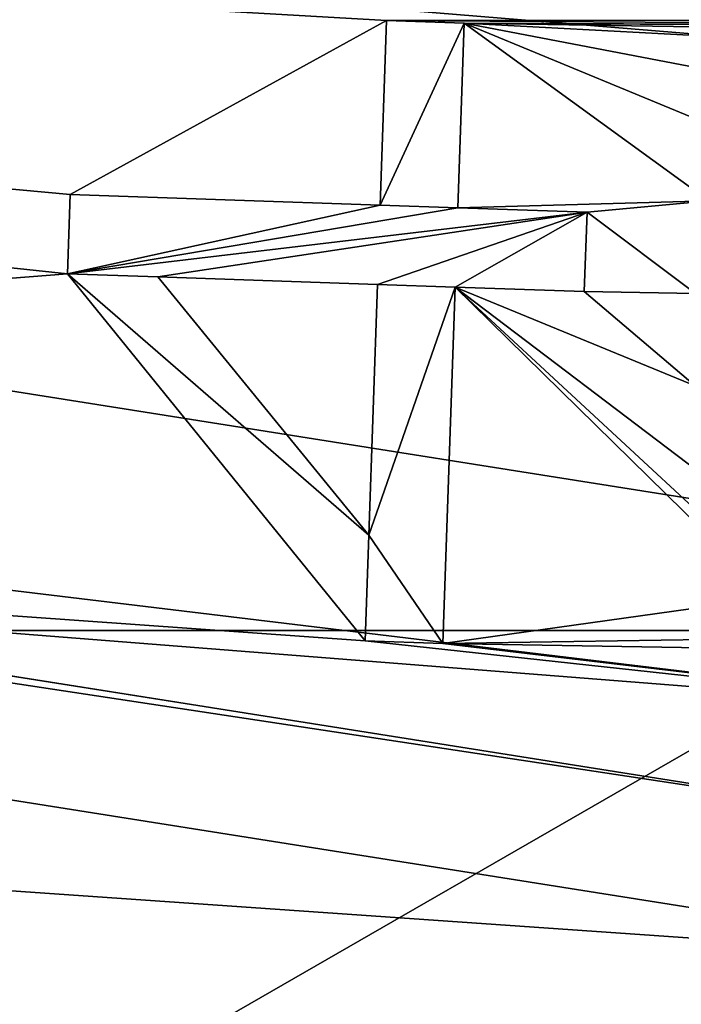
# Model space of a CAD drawing. Header units: millimetres. Extents: x -97 to 59, y -78 to 78.
# Tile 22 of 115: x -0.816 to -0.283, y -17.134 to -16.341. Entities that reach past the tile are written whole.
import ezdxf

# ---------------------------------------------------------------- set-up
doc = ezdxf.new("R2010")
doc.units = ezdxf.units.MM
doc.header["$LTSCALE"] = 65.185185
for name, color, linetype in [('1', 7, 'CONTINUOUS'), ('12', 7, 'CONTINUOUS'), ('13', 7, 'CONTINUOUS'), ('16', 7, 'CONTINUOUS'), ('19', 7, 'CONTINUOUS'), ('2', 7, 'CONTINUOUS'), ('20', 7, 'CONTINUOUS'), ('21', 7, 'CONTINUOUS'), ('26', 7, 'CONTINUOUS'), ('28', 7, 'CONTINUOUS'), ('315', 7, 'CONTINUOUS'), ('317', 7, 'CONTINUOUS'), ('320', 7, 'CONTINUOUS'), ('33', 7, 'CONTINUOUS'), ('333', 7, 'CONTINUOUS'), ('34', 7, 'CONTINUOUS'), ('35', 7, 'CONTINUOUS'), ('358', 7, 'CONTINUOUS'), ('36', 7, 'CONTINUOUS'), ('37', 7, 'CONTINUOUS'), ('377', 7, 'CONTINUOUS'), ('38', 7, 'CONTINUOUS'), ('39', 7, 'CONTINUOUS'), ('40', 7, 'CONTINUOUS'), ('41', 7, 'CONTINUOUS'), ('42', 7, 'CONTINUOUS'), ('43', 7, 'CONTINUOUS'), ('44', 7, 'CONTINUOUS'), ('45', 7, 'CONTINUOUS'), ('46', 7, 'CONTINUOUS'), ('47', 7, 'CONTINUOUS'), ('6', 7, 'CONTINUOUS'), ('7', 7, 'CONTINUOUS'), ('8', 7, 'CONTINUOUS')]:
    doc.layers.add(name, color=color, linetype=linetype)

msp = doc.modelspace()

# ---------------------------------------------------------------- linework, layer by layer
at = {"layer": '1', "linetype": 'CONTINUOUS'}
msp.add_3dface([(0, -18.5, 61.5), (-9.25002, -16.02147, 61.5), (-4.06844, -18.33166, 61.5), (0, -18.5, 61.5)], dxfattribs=at)
at = {"layer": '12', "linetype": 'CONTINUOUS'}
for points in [[(-9.25002, -16.02147, 61.5), (0, -18.5, 61.5), (-8.89997, -15.41527, 60.79999), (-9.25002, -16.02147, 61.5)], [(0, -18.5, 61.5), (0, -17.8, 60.8), (-8.89997, -15.41527, 60.79999), (0, -18.5, 61.5)]]:
    msp.add_3dface(points, dxfattribs=at)
at = {"layer": '13', "linetype": 'CONTINUOUS'}
for points in [[(-5.25313, -16.16801, 27), (-8.90002, -15.41524, 27.8), (0, -17.8, 27.8), (-5.25313, -16.16801, 27)], [(0, -17, 27), (-5.25313, -16.16801, 27), (0, -17.8, 27.8), (0, -17, 27)]]:
    msp.add_3dface(points, dxfattribs=at)
at = {"layer": '16', "linetype": 'CONTINUOUS'}
for points in [[(0, -16.77052, 71.5), (-5.18225, -15.94975, 71.5), (-4.75919, -19.50945, 61.71787), (0, -16.77052, 71.5)], [(1.25244, -20.04246, 61.71787), (0, -16.77052, 71.5), (-4.75919, -19.50945, 61.71787), (1.25244, -20.04246, 61.71787)]]:
    msp.add_3dface(points, dxfattribs=at)
at = {"layer": '19', "linetype": 'CONTINUOUS'}
for points in [[(0, -17.48848, 66.61021), (-8.89049, -16.31328, 61.68118), (-8.74424, -15.14547, 66.61021), (0, -17.48848, 66.61021)], [(-3.75109, -18.19596, 61.68118), (-8.89049, -16.31328, 61.68118), (0, -17.48848, 66.61021), (-3.75109, -18.19596, 61.68118)]]:
    msp.add_3dface(points, dxfattribs=at)
at = {"layer": '2', "linetype": 'CONTINUOUS'}
for points in [[(0, -18.05, 22), (-9.02502, -15.63175, 20), (-9.02506, -15.63172, 22), (0, -18.05, 22)], [(0, -18.05, 20), (-9.02502, -15.63175, 20), (0, -18.05, 22), (0, -18.05, 20)]]:
    msp.add_3dface(points, dxfattribs=at)
at = {"layer": '20', "linetype": 'CONTINUOUS'}
for points in [[(-5.28419, -16.26307, 61.7), (0, -17.1, 61.7), (-5.28419, -16.26307, 66.5433), (-5.28419, -16.26307, 61.7)], [(-5.28419, -16.26307, 66.5433), (0, -17.1, 61.7), (0, -17.1, 66.5433), (-5.28419, -16.26307, 66.5433)]]:
    msp.add_3dface(points, dxfattribs=at)
at = {"layer": '21', "linetype": 'CONTINUOUS'}
for points in [[(-2.64467, -16.69178, 61.5), (-5.22417, -16.07227, 61.5), (-0.77792, -16.5458, 61.5), (-2.64467, -16.69178, 61.5)], [(-0.77792, -16.5458, 61.5), (-5.22417, -16.07227, 61.5), (-0.77572, -16.48201, 61.5), (-0.77792, -16.5458, 61.5)], [(-0.77572, -16.48201, 61.5), (-5.22417, -16.07227, 61.5), (-0.52075, -16.34176, 61.5), (-0.77572, -16.48201, 61.5)], [(-0.52075, -16.34176, 61.5), (-5.22417, -16.07227, 61.5), (0.55198, -16.34071, 61.5), (-0.52075, -16.34176, 61.5)], [(0.31248, -16.34713, 61.5), (-0.52075, -16.34176, 61.5), (0.55198, -16.34071, 61.5), (0.31248, -16.34713, 61.5)], [(-0.52587, -16.49061, 61.5), (-0.77572, -16.48201, 61.5), (-0.52075, -16.34176, 61.5), (-0.52587, -16.49061, 61.5)], [(-0.45828, -16.34391, 61.5), (-0.52075, -16.34176, 61.5), (0.31248, -16.34713, 61.5), (-0.45828, -16.34391, 61.5)], [(-0.46341, -16.49276, 61.5), (-0.45828, -16.34391, 61.5), (-0.26112, -16.48718, 61.5), (-0.46341, -16.49276, 61.5)], [(-0.26112, -16.48718, 61.5), (-0.45828, -16.34391, 61.5), (-0.24001, -16.4341, 61.5), (-0.26112, -16.48718, 61.5)], [(-0.24001, -16.4341, 61.5), (-0.45828, -16.34391, 61.5), (-0.20855, -16.3917, 61.5), (-0.24001, -16.4341, 61.5)], [(-0.20855, -16.3917, 61.5), (-0.45828, -16.34391, 61.5), (-0.1563, -16.36005, 61.5), (-0.20855, -16.3917, 61.5)], [(-0.1563, -16.36005, 61.5), (-0.45828, -16.34391, 61.5), (-0.10417, -16.34968, 61.5), (-0.1563, -16.36005, 61.5)], [(-0.10417, -16.34968, 61.5), (-0.45828, -16.34391, 61.5), (0.24999, -16.34809, 61.5), (-0.10417, -16.34968, 61.5)], [(-0.45828, -16.34391, 61.5), (0.31248, -16.34713, 61.5), (0.24999, -16.34809, 61.5), (-0.45828, -16.34391, 61.5)], [(-0.3593, -16.49634, 61.5), (-0.46341, -16.49276, 61.5), (-0.26112, -16.48718, 61.5), (-0.3593, -16.49634, 61.5)], [(-0.27191, -16.5616, 61.5), (-0.3593, -16.49634, 61.5), (-0.26112, -16.48718, 61.5), (-0.27191, -16.5616, 61.5)], [(-0.3615, -16.56013, 61.5), (-0.3593, -16.49634, 61.5), (-0.27191, -16.5616, 61.5), (-0.3615, -16.56013, 61.5)], [(-0.53795, -16.84146, 61.5), (-2.64467, -16.69178, 61.5), (-0.77792, -16.5458, 61.5), (-0.53795, -16.84146, 61.5)], [(-0.47548, -16.84361, 61.5), (-0.4656, -16.55655, 61.5), (-0.21066, -16.80659, 61.5), (-0.47548, -16.84361, 61.5)], [(-0.4656, -16.55655, 61.5), (-0.3615, -16.56013, 61.5), (-0.27229, -16.63606, 61.5), (-0.4656, -16.55655, 61.5)], [(-0.21066, -16.80659, 61.5), (-0.4656, -16.55655, 61.5), (-0.2417, -16.76388, 61.5), (-0.21066, -16.80659, 61.5)], [(-0.2417, -16.76388, 61.5), (-0.4656, -16.55655, 61.5), (-0.26226, -16.71058, 61.5), (-0.2417, -16.76388, 61.5)], [(-0.26226, -16.71058, 61.5), (-0.4656, -16.55655, 61.5), (-0.27229, -16.63606, 61.5), (-0.26226, -16.71058, 61.5)], [(-0.27229, -16.63606, 61.5), (-0.3615, -16.56013, 61.5), (-0.27191, -16.5616, 61.5), (-0.27229, -16.63606, 61.5)], [(0, -16.9, 61.5), (-2.64467, -16.69178, 61.5), (-0.53795, -16.84146, 61.5), (0, -16.9, 61.5)], [(-0.15874, -16.83877, 61.5), (-0.47548, -16.84361, 61.5), (-0.21066, -16.80659, 61.5), (-0.15874, -16.83877, 61.5)], [(-0.10671, -16.84967, 61.5), (-0.47548, -16.84361, 61.5), (-0.15874, -16.83877, 61.5), (-0.10671, -16.84967, 61.5)], [(0, -16.9, 61.5), (-0.53795, -16.84146, 61.5), (-0.47548, -16.84361, 61.5), (0, -16.9, 61.5)], [(0, -16.9, 61.5), (-0.47548, -16.84361, 61.5), (-0.10671, -16.84967, 61.5), (0, -16.9, 61.5)]]:
    msp.add_3dface(points, dxfattribs=at)
at = {"layer": '26', "linetype": 'CONTINUOUS'}
for points in [[(0, -17.48848, 66.61021), (-8.74424, -15.14547, 66.61021), (-3.84206, -16.83316, 66.7404), (0, -17.48848, 66.61021)], [(-5.28419, -16.26307, 66.5433), (0, -17.1, 66.5433), (-3.84206, -16.83316, 66.7404), (-5.28419, -16.26307, 66.5433)], [(0, -17.48848, 66.61021), (-3.84206, -16.83316, 66.7404), (3.84206, -16.83316, 66.7404), (0, -17.48848, 66.61021)], [(-3.84206, -16.83316, 66.7404), (0, -17.1, 66.5433), (3.84206, -16.83316, 66.7404), (-3.84206, -16.83316, 66.7404)]]:
    msp.add_3dface(points, dxfattribs=at)
at = {"layer": '28', "linetype": 'CONTINUOUS'}
for points in [[(0, -17.1, 61.7), (-5.28419, -16.26307, 61.7), (0, -16.9, 61.5), (0, -17.1, 61.7)], [(-5.28419, -16.26307, 61.7), (-2.64467, -16.69178, 61.5), (0, -16.9, 61.5), (-5.28419, -16.26307, 61.7)]]:
    msp.add_3dface(points, dxfattribs=at)
at = {"layer": '315', "linetype": 'CONTINUOUS'}
for points in [[(-5.06011, -15.57377, 71.5), (-5.18225, -15.94975, 71.5), (0, -16.3752, 71.5), (-5.06011, -15.57377, 71.5)], [(-5.18225, -15.94975, 71.5), (0, -16.77052, 71.5), (0, -16.3752, 71.5), (-5.18225, -15.94975, 71.5)]]:
    msp.add_3dface(points, dxfattribs=at)
at = {"layer": '317', "linetype": 'CONTINUOUS'}
for points in [[(-4.96409, -15.27837, 71.20005), (-5.06011, -15.57377, 71.5), (0, -16.3752, 71.5), (-4.96409, -15.27837, 71.20005)], [(0, -16.06458, 71.20005), (-4.96409, -15.27837, 71.20005), (0, -16.3752, 71.5), (0, -16.06458, 71.20005)]]:
    msp.add_3dface(points, dxfattribs=at)
at = {"layer": '320', "linetype": 'CONTINUOUS'}
msp.add_3dface([(-0.53502, -16.75641, 61.5), (-0.70504, -16.54831, 61.5), (-0.52807, -16.5544, 61.5), (-0.53502, -16.75641, 61.5)], dxfattribs=at)
at = {"layer": '33', "linetype": 'CONTINUOUS'}
for points in [[(-0.52075, -16.34176, 61.6), (-0.45828, -16.34391, 61.6), (-0.52587, -16.49061, 61.6), (-0.52075, -16.34176, 61.6)], [(-0.45828, -16.34391, 61.6), (-0.46341, -16.49276, 61.6), (-0.52587, -16.49061, 61.6), (-0.45828, -16.34391, 61.6)], [(-0.77572, -16.48201, 61.6), (-0.52587, -16.49061, 61.6), (-0.77792, -16.5458, 61.6), (-0.77572, -16.48201, 61.6)], [(-0.52587, -16.49061, 61.6), (-0.46341, -16.49276, 61.6), (-0.77792, -16.5458, 61.6), (-0.52587, -16.49061, 61.6)], [(-0.46341, -16.49276, 61.6), (-0.3593, -16.49634, 61.6), (-0.77792, -16.5458, 61.6), (-0.46341, -16.49276, 61.6)], [(-0.77792, -16.5458, 61.6), (-0.3593, -16.49634, 61.6), (-0.70504, -16.54831, 61.6), (-0.77792, -16.5458, 61.6)], [(-0.70504, -16.54831, 61.6), (-0.3593, -16.49634, 61.6), (-0.52807, -16.5544, 61.6), (-0.70504, -16.54831, 61.6)], [(-0.3593, -16.49634, 61.6), (-0.4656, -16.55655, 61.6), (-0.52807, -16.5544, 61.6), (-0.3593, -16.49634, 61.6)], [(-0.3615, -16.56013, 61.6), (-0.4656, -16.55655, 61.6), (-0.3593, -16.49634, 61.6), (-0.3615, -16.56013, 61.6)], [(-0.53795, -16.84146, 61.6), (-0.77792, -16.5458, 61.6), (-0.53502, -16.75641, 61.6), (-0.53795, -16.84146, 61.6)], [(-0.77792, -16.5458, 61.6), (-0.70504, -16.54831, 61.6), (-0.53502, -16.75641, 61.6), (-0.77792, -16.5458, 61.6)], [(-0.52807, -16.5544, 61.6), (-0.4656, -16.55655, 61.6), (-0.53502, -16.75641, 61.6), (-0.52807, -16.5544, 61.6)], [(-0.4656, -16.55655, 61.6), (-0.47548, -16.84361, 61.6), (-0.53502, -16.75641, 61.6), (-0.4656, -16.55655, 61.6)], [(-0.47548, -16.84361, 61.6), (-0.53795, -16.84146, 61.6), (-0.53502, -16.75641, 61.6), (-0.47548, -16.84361, 61.6)]]:
    msp.add_3dface(points, dxfattribs=at)
at = {"layer": '333', "linetype": 'CONTINUOUS'}
msp.add_3dface([(-9.02502, -15.63175, 20), (0, -18.05, 20), (-10.17499, -17.62362, 20), (-9.02502, -15.63175, 20)], dxfattribs=at)
at = {"layer": '34', "linetype": 'CONTINUOUS'}
for points in [[(-0.53795, -16.84146, 61.5), (-0.77792, -16.5458, 61.5), (-0.53795, -16.84146, 61.6), (-0.53795, -16.84146, 61.5)], [(-0.53795, -16.84146, 61.6), (-0.77792, -16.5458, 61.5), (-0.77792, -16.5458, 61.6), (-0.53795, -16.84146, 61.6)]]:
    msp.add_3dface(points, dxfattribs=at)
at = {"layer": '35', "linetype": 'CONTINUOUS'}
for points in [[(-0.77792, -16.5458, 61.5), (-0.77572, -16.48201, 61.5), (-0.77572, -16.48201, 61.6), (-0.77792, -16.5458, 61.5)], [(-0.77792, -16.5458, 61.5), (-0.77572, -16.48201, 61.6), (-0.77792, -16.5458, 61.6), (-0.77792, -16.5458, 61.5)]]:
    msp.add_3dface(points, dxfattribs=at)
at = {"layer": '358', "linetype": 'CONTINUOUS'}
for points in [[(0, -21.4, 117), (0, 21.4, 117), (-10.70016, 18.53285, 117), (0, -21.4, 117)], [(-10.70016, -18.53285, 117), (0, -21.4, 117), (-10.70016, 18.53285, 117), (-10.70016, -18.53285, 117)]]:
    msp.add_3dface(points, dxfattribs=at)
at = {"layer": '36', "linetype": 'CONTINUOUS'}
for points in [[(-0.77572, -16.48201, 61.5), (-0.52587, -16.49061, 61.5), (-0.77572, -16.48201, 61.6), (-0.77572, -16.48201, 61.5)], [(-0.52587, -16.49061, 61.5), (-0.52587, -16.49061, 61.6), (-0.77572, -16.48201, 61.6), (-0.52587, -16.49061, 61.5)]]:
    msp.add_3dface(points, dxfattribs=at)
at = {"layer": '37', "linetype": 'CONTINUOUS'}
for points in [[(-0.52587, -16.49061, 61.5), (-0.52075, -16.34176, 61.5), (-0.52587, -16.49061, 61.6), (-0.52587, -16.49061, 61.5)], [(-0.52075, -16.34176, 61.5), (-0.52075, -16.34176, 61.6), (-0.52587, -16.49061, 61.6), (-0.52075, -16.34176, 61.5)]]:
    msp.add_3dface(points, dxfattribs=at)
at = {"layer": '377', "linetype": 'CONTINUOUS'}
for points in [[(-15.5124, -13.01645, 114.5), (13.89653, -14.72918, 114.5), (-6.55551, -19.15953, 114.5), (-15.5124, -13.01645, 114.5)], [(13.89653, -14.72918, 114.5), (4.28686, -19.79104, 114.5), (-6.55551, -19.15953, 114.5), (13.89653, -14.72918, 114.5)]]:
    msp.add_3dface(points, dxfattribs=at)
at = {"layer": '38', "linetype": 'CONTINUOUS'}
for points in [[(-0.52075, -16.34176, 61.5), (-0.45828, -16.34391, 61.5), (-0.45828, -16.34391, 61.6), (-0.52075, -16.34176, 61.5)], [(-0.52075, -16.34176, 61.5), (-0.45828, -16.34391, 61.6), (-0.52075, -16.34176, 61.6), (-0.52075, -16.34176, 61.5)]]:
    msp.add_3dface(points, dxfattribs=at)
at = {"layer": '39', "linetype": 'CONTINUOUS'}
for points in [[(-0.45828, -16.34391, 61.5), (-0.46341, -16.49276, 61.5), (-0.45828, -16.34391, 61.6), (-0.45828, -16.34391, 61.5)], [(-0.46341, -16.49276, 61.5), (-0.46341, -16.49276, 61.6), (-0.45828, -16.34391, 61.6), (-0.46341, -16.49276, 61.5)]]:
    msp.add_3dface(points, dxfattribs=at)
at = {"layer": '40', "linetype": 'CONTINUOUS'}
for points in [[(-0.46341, -16.49276, 61.5), (-0.3593, -16.49634, 61.5), (-0.46341, -16.49276, 61.6), (-0.46341, -16.49276, 61.5)], [(-0.3593, -16.49634, 61.5), (-0.3593, -16.49634, 61.6), (-0.46341, -16.49276, 61.6), (-0.3593, -16.49634, 61.5)]]:
    msp.add_3dface(points, dxfattribs=at)
at = {"layer": '41', "linetype": 'CONTINUOUS'}
for points in [[(-0.3593, -16.49634, 61.5), (-0.3615, -16.56013, 61.5), (-0.3615, -16.56013, 61.6), (-0.3593, -16.49634, 61.5)], [(-0.3593, -16.49634, 61.5), (-0.3615, -16.56013, 61.6), (-0.3593, -16.49634, 61.6), (-0.3593, -16.49634, 61.5)]]:
    msp.add_3dface(points, dxfattribs=at)
at = {"layer": '42', "linetype": 'CONTINUOUS'}
for points in [[(-0.3615, -16.56013, 61.5), (-0.4656, -16.55655, 61.5), (-0.3615, -16.56013, 61.6), (-0.3615, -16.56013, 61.5)], [(-0.4656, -16.55655, 61.5), (-0.4656, -16.55655, 61.6), (-0.3615, -16.56013, 61.6), (-0.4656, -16.55655, 61.5)]]:
    msp.add_3dface(points, dxfattribs=at)
at = {"layer": '43', "linetype": 'CONTINUOUS'}
for points in [[(-0.4656, -16.55655, 61.5), (-0.47548, -16.84361, 61.5), (-0.4656, -16.55655, 61.6), (-0.4656, -16.55655, 61.5)], [(-0.47548, -16.84361, 61.5), (-0.47548, -16.84361, 61.6), (-0.4656, -16.55655, 61.6), (-0.47548, -16.84361, 61.5)]]:
    msp.add_3dface(points, dxfattribs=at)
at = {"layer": '44', "linetype": 'CONTINUOUS'}
for points in [[(-0.47548, -16.84361, 61.5), (-0.53795, -16.84146, 61.5), (-0.53795, -16.84146, 61.6), (-0.47548, -16.84361, 61.5)], [(-0.47548, -16.84361, 61.5), (-0.53795, -16.84146, 61.6), (-0.47548, -16.84361, 61.6), (-0.47548, -16.84361, 61.5)]]:
    msp.add_3dface(points, dxfattribs=at)
at = {"layer": '45', "linetype": 'CONTINUOUS'}
for points in [[(-0.53502, -16.75641, 61.6), (-0.70504, -16.54831, 61.6), (-0.53502, -16.75641, 61.5), (-0.53502, -16.75641, 61.6)], [(-0.70504, -16.54831, 61.6), (-0.70504, -16.54831, 61.5), (-0.53502, -16.75641, 61.5), (-0.70504, -16.54831, 61.6)]]:
    msp.add_3dface(points, dxfattribs=at)
at = {"layer": '46', "linetype": 'CONTINUOUS'}
for points in [[(-0.52807, -16.5544, 61.6), (-0.53502, -16.75641, 61.6), (-0.52807, -16.5544, 61.5), (-0.52807, -16.5544, 61.6)], [(-0.53502, -16.75641, 61.6), (-0.53502, -16.75641, 61.5), (-0.52807, -16.5544, 61.5), (-0.53502, -16.75641, 61.6)]]:
    msp.add_3dface(points, dxfattribs=at)
at = {"layer": '47', "linetype": 'CONTINUOUS'}
for points in [[(-0.70504, -16.54831, 61.6), (-0.52807, -16.5544, 61.6), (-0.70504, -16.54831, 61.5), (-0.70504, -16.54831, 61.6)], [(-0.70504, -16.54831, 61.5), (-0.52807, -16.5544, 61.6), (-0.52807, -16.5544, 61.5), (-0.70504, -16.54831, 61.5)]]:
    msp.add_3dface(points, dxfattribs=at)
at = {"layer": '6', "linetype": 'CONTINUOUS'}
for points in [[(0, -18.05, 22), (-9.02506, -15.63172, 22), (0, -17, 22), (0, -18.05, 22)], [(0, -17, 22), (-9.02506, -15.63172, 22), (-5.25317, -16.168, 22), (0, -17, 22)]]:
    msp.add_3dface(points, dxfattribs=at)
at = {"layer": '7', "linetype": 'CONTINUOUS'}
for points in [[(0, -17, 22), (-5.25317, -16.168, 22), (0, -17, 27), (0, -17, 22)], [(0, -17, 27), (-5.25317, -16.168, 22), (-5.25313, -16.16801, 27), (0, -17, 27)]]:
    msp.add_3dface(points, dxfattribs=at)
at = {"layer": '8', "linetype": 'CONTINUOUS'}
for points in [[(-8.89997, -15.41527, 60.79999), (0, -17.8, 60.8), (-8.90002, -15.41524, 27.8), (-8.89997, -15.41527, 60.79999)], [(-8.90002, -15.41524, 27.8), (0, -17.8, 60.8), (0, -17.8, 27.8), (-8.90002, -15.41524, 27.8)]]:
    msp.add_3dface(points, dxfattribs=at)

doc.saveas('drawing.dxf')
